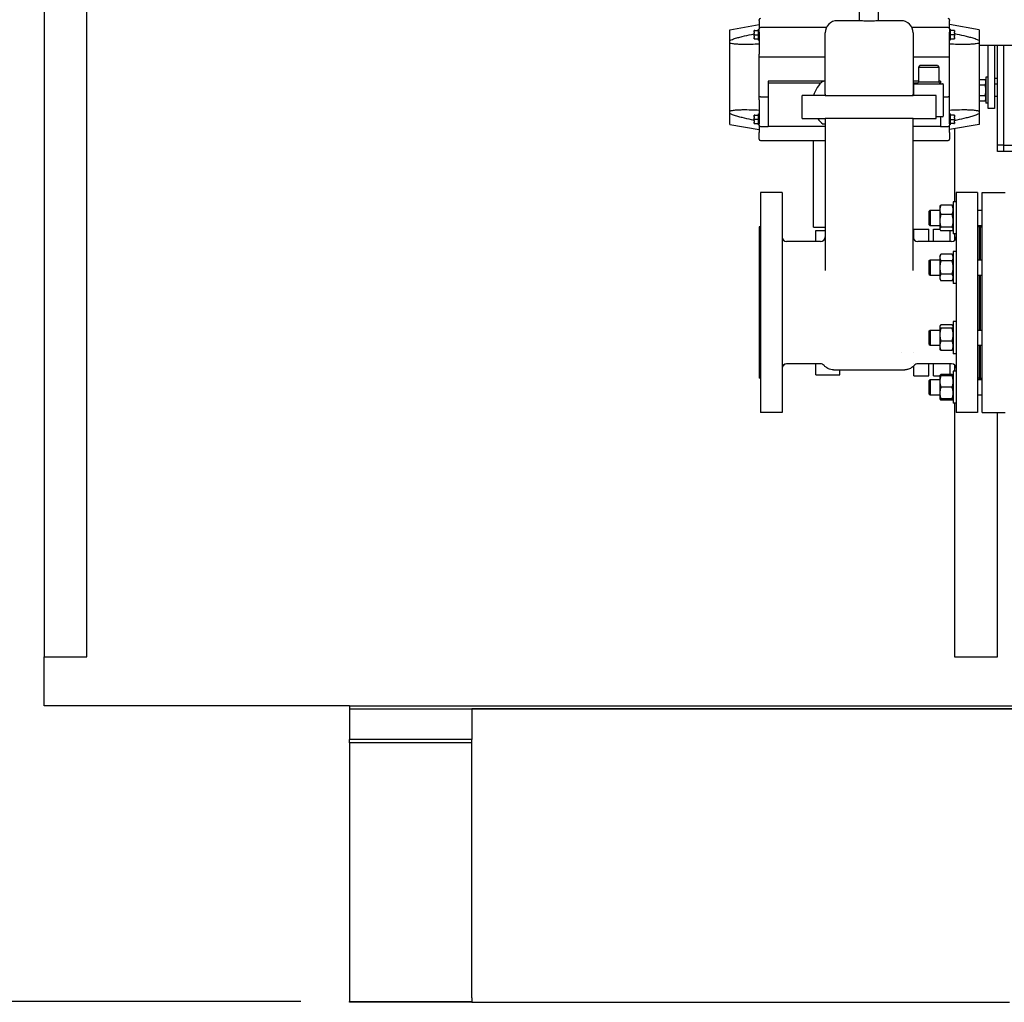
# Model space of a CAD drawing. Header units: inches. Extents: x 24 to 1128, y -69 to 748.
# Tile 3 of 256: x 112 to 152, y 171 to 211. Entities that reach past the tile are written whole.
import ezdxf

# ---------------------------------------------------------------- set-up
doc = ezdxf.new("R2010")
doc.units = ezdxf.units.IN
doc.header["$LTSCALE"] = 32
doc.header["$MEASUREMENT"] = 0
doc.layers.add('Dimension (ANSI)', color=7, linetype='Continuous', lineweight=25)
doc.layers.add('Visible (ANSI)', color=7, linetype='Continuous', lineweight=30)
doc.styles.add('Note Text (ANSI)', font='tahoma.ttf')
doc.dimstyles.new('SB Fraction-16 (ANSI)', dxfattribs={"dimscale": 32, "dimtxt": 0.125, "dimasz": 0.098425, "dimexe": 0.125, "dimexo": 0.0625, "dimgap": 0.031496, "dimtad": 0, "dimtih": 1, "dimtoh": 1, "dimdec": 4, "dimrnd": 1e-08, "dimzin": 0, "dimdsep": 46, "dimlunit": 5, "dimtxsty": 'Note Text (ANSI)', "dimcen": 0.09, "dimdle": 0.393701, "dimclrd": 256, "dimclre": 256, "dimclrt": 256, "dimadec": 0, "dimazin": 3, "dimtfac": 0.96, "dimtofl": 0, "dimtmove": 0, "dimatfit": 3, "dimfxl": 1, "dimfrac": 2, "dimtolj": 1, "dimtzin": 12, "dimlwd": -1, "dimlwe": -1, "dimarcsym": 0})

# ---------------------------------------------------------------- blocks, each defined once
blk = doc.blocks.new('*D15')
at = {"layer": 'Defpoints', "color": 0, "transparency": 16777216}
for p in [(159.29, 460.484), (67.957, 170.772), (125.165, 170.772)]:
    blk.add_point(p, dxfattribs=at)
at = {"layer": 'Dimension (ANSI)', "transparency": 16777216}
for p, q in [((157.29, 460.484), (63.957, 460.484)), ((67.957, 457.334), (67.957, 323.161)), ((67.957, 173.922), (67.957, 316.095)), ((123.165, 170.772), (63.957, 170.772))]:
    blk.add_line(p, q, dxfattribs=at)
for points in [[(67.432, 457.334), (68.482, 457.334), (67.957, 460.484)], [(67.432, 173.922), (68.482, 173.922), (67.957, 170.772)]]:
    blk.add_solid(points, dxfattribs=at)
at = {"layer": 'Dimension (ANSI)', "transparency": 16777216, "insert": (55.77, 322.153), "char_height": 4, "attachment_point": 1, "style": 'Note Text (ANSI)'}
blk.add_mtext('\\A1;289 11/16', dxfattribs=at)

msp = doc.modelspace()

# ---------------------------------------------------------------- linework, layer by layer
at = {"layer": 'Visible (ANSI)'}
for p, q in [((112.66537, 244.2142), (112.66537, 184.86817)), ((146.02537, 210.892), (146.02537, 220.64867)), ((146.80537, 210.892), (146.80537, 220.64867)), ((114.41537, 184.86817), (114.41537, 215.56558)), ((140.71437, 210.5214), (141.91537, 210.73317)), ((141.91537, 210.90136), (141.91537, 210.93167)), ((141.91537, 210.90136), (141.91537, 210.64091)), ((146.02537, 210.892), (145.11537, 210.892)), ((147.71537, 210.892), (146.80537, 210.892)), ((149.71037, 210.93167), (149.71037, 210.90136)), ((149.71037, 210.64091), (149.71037, 210.90136)), ((150.91137, 210.5214), (149.71037, 210.73317)), ((140.71437, 210.07511), (140.71437, 210.5214)), ((141.71837, 210.42542), (141.71837, 210.49037)), ((141.74337, 210.49037), (141.71837, 210.49037)), ((141.71837, 210.42542), (141.71837, 210.38212)), ((141.71837, 210.25222), (141.71837, 210.38212)), ((141.71837, 210.25222), (141.71837, 210.20892)), ((141.74337, 210.49037), (141.89037, 210.49037)), ((141.74337, 210.31717), (141.89037, 210.31717)), ((141.89037, 210.09067), (141.89037, 210.54367)), ((141.89037, 210.54367), (141.91537, 210.54367)), ((141.91537, 210.64091), (141.91537, 210.55767)), ((141.91537, 210.41567), (141.91537, 210.55767)), ((141.91537, 210.41567), (141.91537, 209.52187)), ((144.6667, 210.61267), (141.97037, 210.61267)), ((144.61537, 207.892), (144.61537, 210.392)), ((149.65537, 210.61267), (148.16404, 210.61267)), ((148.21537, 210.392), (148.21537, 207.892)), ((149.71037, 210.55767), (149.71037, 210.64091)), ((149.71037, 210.55767), (149.71037, 210.41567)), ((149.73537, 210.54367), (149.71037, 210.54367)), ((149.71037, 209.52187), (149.71037, 210.41567)), ((149.73537, 210.54367), (149.73537, 210.09067)), ((149.88237, 210.49037), (149.73537, 210.49037)), ((149.88237, 210.31717), (149.73537, 210.31717)), ((149.90737, 210.49037), (149.88237, 210.49037)), ((149.90737, 210.49037), (149.90737, 210.42542)), ((149.90737, 210.38212), (149.90737, 210.42542)), ((149.90737, 210.38212), (149.90737, 210.25222)), ((149.90737, 210.20892), (149.90737, 210.25222)), ((150.91137, 210.5214), (150.91137, 210.07511)), ((140.71437, 209.97457), (140.71437, 210.07511)), ((140.71437, 207.19577), (140.71437, 209.97457)), ((141.71837, 210.14396), (141.71837, 210.20892)), ((141.71837, 210.14396), (141.74337, 210.14396)), ((141.74337, 210.14396), (141.89037, 210.14396)), ((141.89037, 210.09067), (141.91537, 210.09067)), ((149.73537, 210.09067), (149.71037, 210.09067)), ((149.73537, 210.14396), (149.88237, 210.14396)), ((149.88237, 210.14396), (149.90737, 210.14396)), ((149.90737, 210.20892), (149.90737, 210.14396)), ((150.91137, 210.07511), (150.91137, 209.97457)), ((150.91137, 209.97457), (150.91137, 207.19577)), ((150.91137, 209.88367), (152.99651, 209.88367)), ((151.29037, 207.29617), (151.29037, 209.88367)), ((151.54037, 209.88367), (151.54037, 207.29617)), ((151.66537, 205.79617), (151.66537, 209.88367)), ((151.91537, 209.88367), (151.91537, 205.79617)), ((141.91537, 207.64847), (141.91537, 209.52187)), ((149.71037, 207.64847), (149.71037, 209.52187)), ((144.61537, 209.39866), (141.97037, 209.39866)), ((149.65537, 209.39866), (148.21537, 209.39866)), ((148.49087, 209.05217), (148.43087, 208.99217)), ((149.21087, 209.05217), (148.49087, 209.05217)), ((149.21087, 209.05217), (149.27087, 208.99217)), ((148.43087, 208.99217), (149.27087, 208.99217)), ((148.43087, 208.99217), (148.43087, 208.37217)), ((149.27087, 208.99217), (149.27087, 208.37217)), ((144.52304, 208.42072), (142.28937, 208.42072)), ((142.28937, 208.42072), (142.28937, 208.32967)), ((144.42567, 208.32967), (142.28937, 208.32967)), ((142.28937, 208.32967), (142.28937, 206.55767)), ((144.53087, 208.42717), (144.61537, 208.42717)), ((148.43087, 208.42072), (148.21537, 208.42072)), ((148.38837, 208.32967), (148.21537, 208.32967)), ((148.25087, 207.8295), (148.25087, 208.28217)), ((148.28087, 208.31217), (149.42087, 208.31217)), ((148.43087, 208.37217), (148.37087, 208.31217)), ((149.27087, 208.37217), (148.43087, 208.37217)), ((149.33637, 208.42072), (149.27087, 208.42072)), ((149.27087, 208.37217), (149.33087, 208.31217)), ((149.33637, 208.32967), (149.31337, 208.32967)), ((149.33637, 208.42072), (149.33637, 208.32967)), ((149.33637, 208.32967), (149.33637, 208.31217)), ((149.45087, 208.28217), (149.45087, 206.99217)), ((150.91137, 208.47918), (151.16308, 208.47918)), ((150.91137, 208.26268), (151.16308, 208.26268)), ((151.19657, 208.42117), (151.16308, 208.47918)), ((151.19657, 208.57742), (151.19657, 207.51492)), ((151.29037, 208.57742), (151.19657, 208.57742)), ((151.54037, 208.54617), (151.66537, 208.54617)), ((151.66537, 208.29617), (151.54037, 208.29617)), ((144.61537, 207.892), (144.61537, 207.8295)), ((148.25087, 207.95217), (148.21537, 207.95217)), ((148.21537, 207.8295), (148.21537, 207.892)), ((141.91537, 207.64847), (141.91537, 206.67567)), ((141.97037, 207.77168), (142.28937, 207.77168)), ((144.61537, 207.8295), (143.67787, 207.8295)), ((143.67787, 206.892), (143.67787, 207.8295)), ((144.61537, 207.8295), (148.21537, 207.8295)), ((149.15287, 207.8295), (148.21537, 207.8295)), ((149.15287, 206.892), (149.15287, 207.8295)), ((149.45087, 207.77168), (149.65537, 207.77168)), ((149.71037, 206.67567), (149.71037, 207.64847)), ((150.91137, 207.82966), (151.16308, 207.82966)), ((150.91137, 207.61316), (151.16308, 207.61316)), ((151.19657, 207.67117), (151.16308, 207.61316)), ((151.29037, 207.51492), (151.19657, 207.51492)), ((151.66537, 207.79617), (151.54037, 207.79617)), ((140.71437, 207.09523), (140.71437, 207.19577)), ((140.71437, 206.64894), (140.71437, 207.09523)), ((141.71837, 206.96142), (141.71837, 207.02637)), ((141.74337, 207.02637), (141.71837, 207.02637)), ((141.74337, 207.02637), (141.89037, 207.02637)), ((141.89037, 206.62667), (141.89037, 207.07967)), ((141.89037, 207.07967), (141.91537, 207.07967)), ((149.73537, 207.07967), (149.71037, 207.07967)), ((149.73537, 207.07967), (149.73537, 206.62667)), ((149.88237, 207.02637), (149.73537, 207.02637)), ((149.90737, 207.02637), (149.88237, 207.02637)), ((149.90737, 207.02637), (149.90737, 206.96142)), ((150.91137, 207.19577), (150.91137, 207.09523)), ((150.91137, 207.09523), (150.91137, 206.64894)), ((151.54037, 207.29617), (151.29037, 207.29617)), ((140.71437, 206.64894), (141.91537, 206.43717)), ((141.71837, 206.96142), (141.71837, 206.91812)), ((141.71837, 206.78822), (141.71837, 206.91812)), ((141.71837, 206.78822), (141.71837, 206.74492)), ((141.71837, 206.67996), (141.71837, 206.74492)), ((141.71837, 206.67996), (141.74337, 206.67996)), ((141.89037, 206.85317), (141.74337, 206.85317)), ((141.74337, 206.67996), (141.89037, 206.67996)), ((141.89037, 206.62667), (141.91537, 206.62667)), ((141.91537, 206.61267), (141.91537, 206.67567)), ((143.67787, 206.892), (144.61537, 206.892)), ((144.61537, 206.65717), (144.53087, 206.65717)), ((144.61537, 206.892), (144.61537, 200.6663)), ((148.21537, 206.892), (144.61537, 206.892)), ((148.21537, 200.6663), (148.21537, 206.892)), ((148.21537, 206.892), (149.15287, 206.892)), ((149.42087, 206.96217), (149.15287, 206.96217)), ((149.33637, 206.96217), (149.33637, 206.55767)), ((149.71037, 206.67567), (149.71037, 206.61267)), ((150.91137, 206.64894), (149.71037, 206.43717)), ((149.73537, 206.62667), (149.71037, 206.62667)), ((149.73537, 206.85317), (149.88237, 206.85317)), ((149.88237, 206.67996), (149.73537, 206.67996)), ((149.88237, 206.67996), (149.90737, 206.67996)), ((149.90737, 206.91812), (149.90737, 206.96142)), ((149.90737, 206.91812), (149.90737, 206.78822)), ((149.90737, 206.74492), (149.90737, 206.78822)), ((149.90737, 206.74492), (149.90737, 206.67996)), ((141.91537, 206.61267), (141.91537, 206.31767)), ((141.91537, 206.04167), (141.91537, 206.31767)), ((141.97037, 206.55767), (142.28937, 206.55767)), ((144.61537, 206.55767), (142.28937, 206.55767)), ((149.33637, 206.55767), (148.21537, 206.55767)), ((149.33637, 206.55767), (149.65537, 206.55767)), ((149.71037, 206.31767), (149.71037, 206.61267)), ((149.71037, 206.31767), (149.71037, 206.04167)), ((149.91537, 206.47332), (149.91537, 203.47947)), ((141.97037, 205.98667), (144.13987, 205.98667)), ((144.13987, 202.44367), (144.13987, 205.98667)), ((144.13987, 205.98667), (144.61537, 205.98667)), ((148.21537, 205.98667), (149.65537, 205.98667)), ((151.66537, 205.54617), (151.66537, 205.79617)), ((151.91537, 205.79617), (151.66537, 205.79617)), ((151.91537, 205.54617), (151.66537, 205.54617)), ((151.91537, 205.79617), (153.98983, 205.79617)), ((151.91537, 205.79617), (151.91537, 205.54617)), ((154.11487, 205.54617), (151.91537, 205.54617)), ((141.97787, 203.85867), (141.97787, 194.85867)), ((142.85287, 203.85867), (141.97787, 203.85867)), ((142.85287, 203.85867), (142.85287, 194.85867)), ((149.97787, 203.85867), (149.97787, 194.85867)), ((150.85287, 203.85867), (149.97787, 203.85867)), ((150.85287, 203.85867), (150.85287, 194.85867)), ((151.03787, 194.85867), (151.03787, 203.85867)), ((151.03787, 203.85867), (151.97787, 203.85867)), ((149.85587, 203.47947), (149.85587, 202.16697)), ((149.97787, 203.47947), (149.85587, 203.47947)), ((148.87787, 203.10442), (148.90917, 203.13572)), ((148.87787, 202.54202), (148.87787, 203.10442)), ((148.90917, 203.13572), (148.90917, 202.51072)), ((148.90917, 203.13572), (149.30887, 203.13572)), ((149.30887, 203.29197), (149.31842, 203.3085)), ((149.30887, 203.29197), (149.30887, 203.15467)), ((149.30887, 203.15467), (149.30887, 202.7019)), ((149.814, 203.34604), (149.35074, 203.34604)), ((149.85587, 203.29197), (149.84632, 203.3085)), ((150.85287, 203.13572), (151.03787, 203.13572)), ((149.30887, 202.7019), (149.30887, 202.37044)), ((149.814, 202.96331), (149.35074, 202.96331)), ((141.91537, 202.45242), (141.91537, 196.26492)), ((141.97787, 202.45242), (141.91537, 202.45242)), ((144.13987, 202.44367), (144.61537, 202.44367)), ((144.24087, 201.85867), (144.24087, 202.30867)), ((144.24087, 202.30867), (144.61537, 202.30867)), ((148.24287, 201.94877), (148.24287, 202.35867)), ((148.24287, 202.35867), (148.86287, 202.35867)), ((148.86287, 201.85867), (148.86287, 202.35867)), ((148.87787, 202.54202), (148.90917, 202.51072)), ((148.90917, 202.51072), (149.30887, 202.51072)), ((149.04537, 201.85867), (149.04537, 202.35867)), ((149.04537, 202.35867), (149.30887, 202.35867)), ((149.30887, 202.37044), (149.30887, 202.35447)), ((149.30887, 202.35447), (149.31842, 202.33793)), ((149.814, 202.44048), (149.35074, 202.44048)), ((149.814, 202.3004), (149.35074, 202.3004)), ((149.73537, 201.85867), (149.73537, 202.3004)), ((149.85587, 202.35447), (149.84632, 202.33793)), ((150.85287, 202.51072), (151.03787, 202.51072)), ((150.91537, 202.45242), (150.85287, 202.45242)), ((150.91537, 202.51072), (150.91537, 201.10623)), ((150.97787, 201.10623), (150.97787, 202.51072)), ((150.97787, 202.45367), (151.03787, 202.45367)), ((144.42737, 201.85867), (143.04087, 201.85867)), ((149.78987, 201.85867), (148.40337, 201.85867)), ((149.97787, 202.16697), (149.85587, 202.16697)), ((149.91537, 202.16697), (149.91537, 201.90669)), ((149.85587, 201.44998), (149.85587, 200.13748)), ((149.97787, 201.44998), (149.85587, 201.44998)), ((148.87787, 201.07493), (148.90917, 201.10623)), ((148.87787, 200.51253), (148.87787, 201.07493)), ((148.90917, 201.10623), (148.90917, 200.48123)), ((148.90917, 201.10623), (149.30887, 201.10623)), ((149.30887, 201.26248), (149.35074, 201.335)), ((149.30887, 201.26248), (149.30887, 201.19968)), ((149.30887, 201.19968), (149.30887, 200.79373)), ((149.814, 201.335), (149.35074, 201.335)), ((149.814, 201.06437), (149.35074, 201.06437)), ((149.85587, 201.26248), (149.814, 201.335)), ((150.85287, 201.10623), (151.03787, 201.10623)), ((149.30887, 200.79373), (149.30887, 200.38778)), ((148.87787, 200.51253), (148.90917, 200.48123)), ((148.90917, 200.48123), (149.30887, 200.48123)), ((149.30887, 200.38778), (149.30887, 200.32498)), ((149.30887, 200.32498), (149.35074, 200.25247)), ((149.814, 200.5231), (149.35074, 200.5231)), ((149.814, 200.25247), (149.35074, 200.25247)), ((149.85587, 200.32498), (149.814, 200.25247)), ((150.85287, 200.48123), (151.03787, 200.48123)), ((150.91537, 200.48123), (150.91537, 198.23611)), ((150.97787, 198.23611), (150.97787, 200.48123)), ((149.97787, 200.13748), (149.85587, 200.13748)), ((149.85587, 198.57986), (149.85587, 197.26736)), ((149.97787, 198.57986), (149.85587, 198.57986)), ((148.87787, 198.20481), (148.90917, 198.23611)), ((148.87787, 197.64241), (148.87787, 198.20481)), ((148.90917, 198.23611), (148.90917, 197.61111)), ((148.90917, 198.23611), (149.30887, 198.23611)), ((149.30887, 198.39236), (149.31842, 198.40889)), ((149.30887, 198.39236), (149.30887, 198.37638)), ((149.30887, 198.37638), (149.30887, 198.04493)), ((149.814, 198.44643), (149.35074, 198.44643)), ((149.814, 198.30634), (149.35074, 198.30634)), ((149.85587, 198.39236), (149.84632, 198.40889)), ((150.85287, 198.23611), (151.03787, 198.23611)), ((149.30887, 198.04493), (149.30887, 197.59215)), ((149.814, 197.78352), (149.35074, 197.78352)), ((148.87787, 197.64241), (148.90917, 197.61111)), ((148.90917, 197.61111), (149.30887, 197.61111)), ((149.30887, 197.59215), (149.30887, 197.45486)), ((149.30887, 197.45486), (149.31842, 197.43832)), ((149.814, 197.40078), (149.35074, 197.40078)), ((149.85587, 197.45486), (149.84632, 197.43832)), ((150.85287, 197.61111), (151.03787, 197.61111)), ((150.91537, 197.61111), (150.91537, 196.20662)), ((150.97787, 196.20662), (150.97787, 197.61111)), ((147.72175, 197.30167), (147.72173, 197.30167)), ((148.21774, 197.30167), (148.21774, 197.30167)), ((149.97787, 197.26736), (149.85587, 197.26736)), ((142.97037, 196.8134), (142.91042, 196.80604)), ((142.97037, 196.8134), (142.97037, 196.84495)), ((144.42737, 196.85867), (143.04087, 196.85867)), ((144.24087, 196.40867), (144.24087, 196.85867)), ((144.958, 196.60867), (145.04619, 196.60867)), ((145.04619, 196.60867), (147.78455, 196.60867)), ((145.22187, 196.40867), (145.22187, 196.60867)), ((147.78455, 196.60867), (147.87274, 196.60867)), ((148.24287, 196.85719), (148.24287, 196.85719)), ((148.24287, 196.35867), (148.24287, 196.7725)), ((149.78987, 196.85867), (148.40337, 196.85867)), ((148.86287, 196.35867), (148.86287, 196.85867)), ((149.04537, 196.35867), (149.04537, 196.85867)), ((149.73537, 196.41694), (149.73537, 196.85867)), ((149.91537, 196.81065), (149.91537, 196.55037)), ((141.97787, 196.26492), (141.91537, 196.26492)), ((144.24087, 196.40867), (145.22187, 196.40867)), ((148.24287, 196.35867), (148.86287, 196.35867)), ((148.87787, 196.17532), (148.90917, 196.20662)), ((148.87787, 195.61292), (148.87787, 196.17532)), ((148.90917, 196.20662), (148.90917, 195.58162)), ((148.90917, 196.20662), (149.30887, 196.20662)), ((149.04537, 196.35867), (149.30887, 196.35867)), ((149.30887, 196.36287), (149.31842, 196.37941)), ((149.30887, 196.36287), (149.30887, 196.1285)), ((149.814, 196.41694), (149.35074, 196.41694)), ((149.814, 196.36287), (149.35074, 196.36287)), ((149.85587, 196.36287), (149.84632, 196.37941)), ((149.85587, 196.55037), (149.85587, 195.23787)), ((149.97787, 196.55037), (149.85587, 196.55037)), ((150.91537, 196.26492), (150.85287, 196.26492)), ((150.85287, 196.20662), (151.03787, 196.20662)), ((150.97787, 196.26367), (151.03787, 196.26367)), ((149.30887, 196.1285), (149.30887, 195.65975)), ((149.814, 195.89412), (149.35074, 195.89412)), ((148.87787, 195.61292), (148.90917, 195.58162)), ((148.90917, 195.58162), (149.30887, 195.58162)), ((149.30887, 195.65975), (149.30887, 195.42537)), ((149.30887, 195.42537), (149.31842, 195.40884)), ((149.814, 195.42537), (149.35074, 195.42537)), ((149.814, 195.3713), (149.35074, 195.3713)), ((149.85587, 195.42537), (149.84632, 195.40884)), ((150.85287, 195.58162), (151.03787, 195.58162)), ((149.97787, 195.23787), (149.85587, 195.23787)), ((149.91537, 195.23787), (149.91537, 184.86817)), ((142.85287, 194.85867), (141.97787, 194.85867)), ((150.85287, 194.85867), (149.97787, 194.85867)), ((151.03787, 194.85867), (151.97787, 194.85867)), ((151.66537, 184.86817), (151.66537, 194.85867)), ((112.66537, 182.86817), (112.66537, 184.86817)), ((112.66537, 184.86817), (114.41537, 184.86817)), ((149.91537, 184.86817), (151.66537, 184.86817)), ((125.16537, 182.86817), (112.66537, 182.86817)), ((125.16537, 182.86817), (153.66537, 182.86817)), ((125.16537, 182.86817), (125.16537, 182.73367)), ((125.16537, 182.73367), (130.16537, 182.73367)), ((125.16537, 182.73367), (125.16537, 181.48367)), ((130.16537, 182.73367), (153.66537, 182.73367)), ((130.16537, 182.73367), (130.16537, 181.48367)), ((153.66537, 182.73367), (130.16537, 182.73367)), ((125.16537, 181.34585), (125.16537, 181.48367)), ((130.16537, 181.48367), (125.16537, 181.48367)), ((125.16537, 181.34585), (125.16537, 170.77197)), ((130.16537, 181.34585), (125.16537, 181.34585)), ((130.16537, 181.34585), (130.16537, 181.48367)), ((130.16537, 170.94526), (130.16537, 181.34585)), ((130.16537, 170.92109), (130.16537, 170.73367)), ((125.16537, 170.73367), (125.16537, 170.77197)), ((125.16537, 170.77197), (130.16537, 170.77197)), ((130.16537, 170.73367), (125.16537, 170.73367)), ((130.16537, 170.73367), (152.16537, 170.73367))]:
    msp.add_line(p, q, dxfattribs=at)
for centre, radius, start, end in [((141.97037, 210.93167), 0.055, 90, 180), ((145.11537, 210.392), 0.5, 90, 180), ((147.71537, 210.392), 0.5, 0, 90), ((149.65537, 210.93167), 0.055, 0, 90), ((141.97037, 210.55767), 0.055, 90, 180), ((149.65537, 210.55767), 0.055, 0, 90), ((145.25328, 207.54217), 1.14241, 129.224187, 165.432825), ((148.28087, 208.28217), 0.03, 90, 180), ((149.42087, 208.28217), 0.03, 0, 90), ((145.25328, 207.54217), 1.14241, 214.688754, 230.775813), ((149.42087, 206.99217), 0.03, 270, 0), ((141.97037, 206.61267), 0.055, 180, 270), ((149.65537, 206.61267), 0.055, 270, 0), ((141.97037, 206.04167), 0.055, 180, 270), ((149.65537, 206.04167), 0.055, 270, 0), ((143.04087, 202.04667), 0.188, 180, 270), ((144.42737, 202.04667), 0.188, 270, 0), ((148.40337, 202.04667), 0.188, 180, 270), ((149.78987, 202.04667), 0.188, 270, 0), ((143.04087, 196.67067), 0.188, 90, 180), ((144.42737, 196.67067), 0.188, 39.537871, 90), ((148.40337, 196.67067), 0.188, 90, 140.462129), ((149.78987, 196.67067), 0.188, 0, 90), ((129.99037, 170.92109), 0.175, 0, 7.939721)]:
    msp.add_arc(centre, radius, start, end, dxfattribs=at)
for points, knots in [([(146.80537, 210.892), (146.80537, 210.892), (146.79556, 210.89068), (146.75574, 210.88589), (146.72574, 210.88249), (146.65655, 210.87611), (146.61273, 210.8727), (146.51666, 210.86788), (146.4644, 210.86654), (146.36634, 210.86654), (146.31408, 210.86788), (146.21801, 210.8727), (146.17419, 210.87611), (146.105, 210.88249), (146.075, 210.88589), (146.03518, 210.89068), (146.02537, 210.892), (146.02537, 210.892)], [-4.48320218, -4.48320218, -4.48320218, -4.48320218, -4.10960383, -4.10960383, -3.73600547, -3.73600547, -3.36240346, -3.36240346, -2.98880145, -2.98880145, -2.61519945, -2.61519945, -2.24159744, -2.24159744, -1.86799908, -1.86799908, -1.49440073, -1.49440073, -1.49440073, -1.49440073]), ([(140.71437, 210.07511), (140.7335, 210.08713), (140.75563, 210.09789), (140.8091, 210.1215), (140.84122, 210.13358), (140.92635, 210.16351), (140.98403, 210.18103), (141.10215, 210.21438), (141.16263, 210.23013), (141.34702, 210.27562), (141.47381, 210.30364), (141.64031, 210.33811), (141.67935, 210.34603), (141.71837, 210.35379)], [4.51617797, 4.51617797, 4.51617797, 4.51617797, 4.69725723, 4.69725723, 4.939372, 4.939372, 5.3935752, 5.3935752, 5.84777839, 5.84777839, 6.75618478, 6.75618478, 7.03391476, 7.03391476, 7.03391476, 7.03391476]), ([(141.74337, 210.31717), (141.74203, 210.31717), (141.74044, 210.31741), (141.7377, 210.31822), (141.73606, 210.31901), (141.73084, 210.32238), (141.72768, 210.32674), (141.71804, 210.3458), (141.71837, 210.36561), (141.71837, 210.38212)], [-0.26467458, -0.26467458, -0.26467458, -0.26467458, -0.254451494, -0.254451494, -0.242584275, -0.242584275, -0.20481753, -0.20481753, -0.059531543, -0.059531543, -0.059531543, -0.059531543]), ([(141.71837, 210.25222), (141.71837, 210.26873), (141.71804, 210.28854), (141.72768, 210.3076), (141.73084, 210.31196), (141.73606, 210.31533), (141.7377, 210.31612), (141.74044, 210.31693), (141.74203, 210.31717), (141.74337, 210.31717)], [-0.999166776, -0.999166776, -0.999166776, -0.999166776, -0.85388079, -0.85388079, -0.816114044, -0.816114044, -0.804246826, -0.804246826, -0.79402374, -0.79402374, -0.79402374, -0.79402374]), ([(141.71837, 210.42542), (141.71837, 210.43936), (141.71847, 210.45608), (141.72413, 210.47394), (141.72645, 210.47906), (141.73128, 210.48506), (141.73391, 210.48743), (141.73859, 210.48972), (141.74115, 210.49037), (141.74337, 210.49037)], [-0.994321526, -0.994321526, -0.994321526, -0.994321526, -0.871719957, -0.871719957, -0.831361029, -0.831361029, -0.807328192, -0.807328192, -0.790389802, -0.790389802, -0.790389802, -0.790389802]), ([(149.88237, 210.49037), (149.88459, 210.49037), (149.88715, 210.48972), (149.89183, 210.48743), (149.89445, 210.48506), (149.89929, 210.47906), (149.90161, 210.47394), (149.90727, 210.45608), (149.90737, 210.43936), (149.90737, 210.42542)], [-0.263463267, -0.263463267, -0.263463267, -0.263463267, -0.246524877, -0.246524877, -0.222492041, -0.222492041, -0.182133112, -0.182133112, -0.059531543, -0.059531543, -0.059531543, -0.059531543]), ([(149.90737, 210.38212), (149.90737, 210.36819), (149.90727, 210.35147), (149.90161, 210.33361), (149.89929, 210.32848), (149.89445, 210.32248), (149.89183, 210.32012), (149.88715, 210.31782), (149.88459, 210.31717), (149.88237, 210.31717)], [-0.994321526, -0.994321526, -0.994321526, -0.994321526, -0.871719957, -0.871719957, -0.831361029, -0.831361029, -0.807328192, -0.807328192, -0.790389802, -0.790389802, -0.790389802, -0.790389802]), ([(149.88237, 210.31717), (149.88459, 210.31717), (149.88715, 210.31651), (149.89183, 210.31422), (149.89445, 210.31186), (149.89929, 210.30586), (149.90161, 210.30073), (149.90727, 210.28287), (149.90737, 210.26615), (149.90737, 210.25222)], [-0.263463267, -0.263463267, -0.263463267, -0.263463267, -0.246524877, -0.246524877, -0.222492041, -0.222492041, -0.182133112, -0.182133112, -0.059531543, -0.059531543, -0.059531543, -0.059531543]), ([(150.91137, 210.07511), (150.89224, 210.08713), (150.87011, 210.09789), (150.81664, 210.1215), (150.78452, 210.13358), (150.69938, 210.16351), (150.64171, 210.18103), (150.52359, 210.21438), (150.46311, 210.23013), (150.27872, 210.27562), (150.15193, 210.30364), (149.98543, 210.33811), (149.94638, 210.34603), (149.90737, 210.35379)], [-4.05681959, -4.05681959, -4.05681959, -4.05681959, -3.87574033, -3.87574033, -3.63362556, -3.63362556, -3.17942237, -3.17942237, -2.72521917, -2.72521917, -1.81681278, -1.81681278, -1.5390828, -1.5390828, -1.5390828, -1.5390828]), ([(141.91537, 209.93446), (141.81143, 209.92869), (141.70617, 209.9241), (141.47381, 209.91739), (141.34702, 209.91599), (141.16263, 209.91936), (141.10215, 209.92141), (140.98403, 209.9282), (140.92635, 209.93287), (140.84122, 209.94394), (140.8091, 209.94894), (140.75563, 209.96081), (140.7335, 209.96673), (140.71437, 209.97457)], [1.06993405, 1.06993405, 1.06993405, 1.06993405, 1.81681278, 1.81681278, 2.72521917, 2.72521917, 3.17942237, 3.17942237, 3.63362556, 3.63362556, 3.87574033, 3.87574033, 4.05681959, 4.05681959, 4.05681959, 4.05681959]), ([(141.74337, 210.14396), (141.74203, 210.14396), (141.74044, 210.1442), (141.7377, 210.14502), (141.73606, 210.1458), (141.73084, 210.14917), (141.72768, 210.15354), (141.71804, 210.17259), (141.71837, 210.1924), (141.71837, 210.20892)], [-0.26467458, -0.26467458, -0.26467458, -0.26467458, -0.254451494, -0.254451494, -0.242584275, -0.242584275, -0.20481753, -0.20481753, -0.059531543, -0.059531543, -0.059531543, -0.059531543]), ([(150.91137, 209.97457), (150.89224, 209.96673), (150.87011, 209.96081), (150.81664, 209.94894), (150.78452, 209.94394), (150.69938, 209.93287), (150.64171, 209.9282), (150.52359, 209.92141), (150.46311, 209.91936), (150.27872, 209.91599), (150.15193, 209.91739), (149.91957, 209.9241), (149.81431, 209.92869), (149.71037, 209.93446)], [4.51617789, 4.51617789, 4.51617789, 4.51617789, 4.69725715, 4.69725715, 4.93937191, 4.93937191, 5.3935751, 5.3935751, 5.84777828, 5.84777828, 6.75618466, 6.75618466, 7.50306344, 7.50306344, 7.50306344, 7.50306344]), ([(149.90737, 210.20892), (149.90737, 210.19498), (149.90727, 210.17826), (149.90161, 210.1604), (149.89929, 210.15528), (149.89445, 210.14927), (149.89183, 210.14691), (149.88715, 210.14462), (149.88459, 210.14396), (149.88237, 210.14396)], [-0.994321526, -0.994321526, -0.994321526, -0.994321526, -0.871719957, -0.871719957, -0.831361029, -0.831361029, -0.807328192, -0.807328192, -0.790389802, -0.790389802, -0.790389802, -0.790389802]), ([(141.97037, 209.39866), (141.96333, 209.39866), (141.95637, 209.39839), (141.94986, 209.39788), (141.94329, 209.39736), (141.93731, 209.39659), (141.93223, 209.39563), (141.92706, 209.39464), (141.92293, 209.39347), (141.92005, 209.39218), (141.91852, 209.39149), (141.91736, 209.39078), (141.91657, 209.39004), (141.91577, 209.3893), (141.91537, 209.38853), (141.91537, 209.38777)], [-0.221684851, -0.221684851, -0.221684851, -0.221684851, -0.168036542, -0.168036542, -0.168036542, -0.113861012, -0.113861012, -0.113861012, -0.05861681, -0.05861681, -0.05861681, -0.02933223, -0.02933223, -0.02933223, 0.00054005, 0.00054005, 0.00054005, 0.00054005]), ([(149.71037, 209.38777), (149.71037, 209.38853), (149.70997, 209.3893), (149.70917, 209.39004), (149.70838, 209.39078), (149.70722, 209.39149), (149.70569, 209.39218), (149.70281, 209.39347), (149.69868, 209.39464), (149.69351, 209.39563), (149.68843, 209.39659), (149.68245, 209.39736), (149.67588, 209.39788), (149.66937, 209.39839), (149.6624, 209.39866), (149.65537, 209.39866)], [-0.443909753, -0.443909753, -0.443909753, -0.443909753, -0.414037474, -0.414037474, -0.414037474, -0.384752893, -0.384752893, -0.384752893, -0.329508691, -0.329508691, -0.329508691, -0.275333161, -0.275333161, -0.275333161, -0.221684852, -0.221684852, -0.221684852, -0.221684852]), ([(144.54164, 208.39717), (144.54083, 208.39941), (144.54002, 208.40165), (144.53923, 208.40384), (144.53846, 208.40597), (144.53771, 208.40805), (144.537, 208.41004), (144.53575, 208.41352), (144.53461, 208.41668), (144.53367, 208.41933), (144.53277, 208.42183), (144.53206, 208.42382), (144.53158, 208.42517), (144.53111, 208.42649), (144.53087, 208.42717), (144.53087, 208.42717)], [-0.000415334, -0.000415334, -0.000415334, -0.000415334, 0.017750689, 0.017750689, 0.017750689, 0.035402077, 0.035402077, 0.035402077, 0.066245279, 0.066245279, 0.066245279, 0.095293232, 0.095293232, 0.095293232, 0.123493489, 0.123493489, 0.123493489, 0.123493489]), ([(141.97037, 207.77168), (141.96333, 207.77168), (141.95637, 207.77195), (141.94986, 207.77246), (141.94329, 207.77298), (141.93731, 207.77375), (141.93223, 207.77471), (141.92706, 207.77569), (141.92293, 207.77687), (141.92005, 207.77816), (141.91852, 207.77885), (141.91736, 207.77956), (141.91657, 207.7803), (141.91577, 207.78104), (141.91537, 207.78181), (141.91537, 207.78257)], [0.221684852, 0.221684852, 0.221684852, 0.221684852, 0.275333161, 0.275333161, 0.275333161, 0.329508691, 0.329508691, 0.329508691, 0.384752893, 0.384752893, 0.384752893, 0.414037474, 0.414037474, 0.414037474, 0.443909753, 0.443909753, 0.443909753, 0.443909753]), ([(149.71037, 207.78257), (149.71037, 207.78181), (149.70997, 207.78104), (149.70917, 207.7803), (149.70838, 207.77956), (149.70722, 207.77885), (149.70569, 207.77816), (149.70281, 207.77687), (149.69868, 207.77569), (149.69351, 207.77471), (149.68843, 207.77375), (149.68245, 207.77298), (149.67588, 207.77246), (149.66937, 207.77195), (149.6624, 207.77168), (149.65537, 207.77168)], [-0.00054005, -0.00054005, -0.00054005, -0.00054005, 0.029332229, 0.029332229, 0.029332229, 0.05861681, 0.05861681, 0.05861681, 0.113861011, 0.113861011, 0.113861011, 0.16803654, 0.16803654, 0.16803654, 0.221684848, 0.221684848, 0.221684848, 0.221684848]), ([(140.71437, 207.19577), (140.7335, 207.20361), (140.75563, 207.20953), (140.8091, 207.22139), (140.84122, 207.2264), (140.92635, 207.23747), (140.98403, 207.24214), (141.10215, 207.24893), (141.16263, 207.25098), (141.34702, 207.25435), (141.47381, 207.25295), (141.70617, 207.24624), (141.81143, 207.24165), (141.91537, 207.23588)], [4.51617797, 4.51617797, 4.51617797, 4.51617797, 4.69725723, 4.69725723, 4.939372, 4.939372, 5.3935752, 5.3935752, 5.84777839, 5.84777839, 6.75618478, 6.75618478, 7.50306352, 7.50306352, 7.50306352, 7.50306352]), ([(141.71837, 206.81655), (141.67935, 206.82431), (141.64031, 206.83223), (141.47381, 206.8667), (141.34702, 206.89472), (141.16263, 206.94021), (141.10215, 206.95596), (140.98403, 206.98931), (140.92635, 207.00683), (140.84122, 207.03676), (140.8091, 207.04884), (140.75563, 207.07245), (140.7335, 207.08321), (140.71437, 207.09523)], [1.53908273, 1.53908273, 1.53908273, 1.53908273, 1.81681275, 1.81681275, 2.72521912, 2.72521912, 3.17942231, 3.17942231, 3.6336255, 3.6336255, 3.87574026, 3.87574026, 4.05681951, 4.05681951, 4.05681951, 4.05681951]), ([(141.71837, 206.96142), (141.71837, 206.97536), (141.71847, 206.99208), (141.72413, 207.00994), (141.72645, 207.01506), (141.73128, 207.02106), (141.73391, 207.02343), (141.73859, 207.02572), (141.74115, 207.02637), (141.74337, 207.02637)], [-0.994321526, -0.994321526, -0.994321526, -0.994321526, -0.871719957, -0.871719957, -0.831361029, -0.831361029, -0.807328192, -0.807328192, -0.790389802, -0.790389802, -0.790389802, -0.790389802]), ([(149.71037, 207.23588), (149.81434, 207.24165), (149.91963, 207.24624), (150.15201, 207.25295), (150.27879, 207.25435), (150.46316, 207.25097), (150.52364, 207.24893), (150.64175, 207.24213), (150.69941, 207.23747), (150.78454, 207.22639), (150.81665, 207.22139), (150.87012, 207.20953), (150.89224, 207.2036), (150.91137, 207.19577)], [1.0695459, 1.0695459, 1.0695459, 1.0695459, 1.8166464, 1.8166464, 2.7249696, 2.7249696, 3.1791312, 3.1791312, 3.6332928, 3.6332928, 3.87538305, 3.87538305, 4.05642855, 4.05642855, 4.05642855, 4.05642855]), ([(149.88237, 207.02637), (149.88459, 207.02637), (149.88715, 207.02572), (149.89183, 207.02343), (149.89445, 207.02106), (149.89929, 207.01506), (149.90161, 207.00994), (149.90727, 206.99208), (149.90737, 206.97536), (149.90737, 206.96142)], [-0.263463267, -0.263463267, -0.263463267, -0.263463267, -0.246524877, -0.246524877, -0.222492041, -0.222492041, -0.182133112, -0.182133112, -0.059531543, -0.059531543, -0.059531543, -0.059531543]), ([(149.90737, 206.81655), (149.94638, 206.82431), (149.98543, 206.83223), (150.15193, 206.8667), (150.27872, 206.89472), (150.46311, 206.94021), (150.52359, 206.95596), (150.64171, 206.98931), (150.69938, 207.00683), (150.78452, 207.03676), (150.81664, 207.04884), (150.87011, 207.07245), (150.89224, 207.08321), (150.91137, 207.09523)], [-7.03391468, -7.03391468, -7.03391468, -7.03391468, -6.75618466, -6.75618466, -5.84777828, -5.84777828, -5.3935751, -5.3935751, -4.93937191, -4.93937191, -4.69725715, -4.69725715, -4.51617789, -4.51617789, -4.51617789, -4.51617789]), ([(141.74337, 206.85317), (141.74115, 206.85317), (141.73859, 206.85382), (141.73391, 206.85612), (141.73128, 206.85848), (141.72645, 206.86448), (141.72413, 206.86961), (141.71847, 206.88747), (141.71837, 206.90419), (141.71837, 206.91812)], [-0.263463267, -0.263463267, -0.263463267, -0.263463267, -0.246524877, -0.246524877, -0.222492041, -0.222492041, -0.182133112, -0.182133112, -0.059531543, -0.059531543, -0.059531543, -0.059531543]), ([(141.71837, 206.78822), (141.71837, 206.80215), (141.71847, 206.81887), (141.72413, 206.83673), (141.72645, 206.84186), (141.73128, 206.84786), (141.73391, 206.85022), (141.73859, 206.85251), (141.74115, 206.85317), (141.74337, 206.85317)], [-0.994321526, -0.994321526, -0.994321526, -0.994321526, -0.871719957, -0.871719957, -0.831361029, -0.831361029, -0.807328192, -0.807328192, -0.790389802, -0.790389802, -0.790389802, -0.790389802]), ([(141.74337, 206.67996), (141.74115, 206.67996), (141.73859, 206.68062), (141.73391, 206.68291), (141.73128, 206.68527), (141.72645, 206.69128), (141.72413, 206.6964), (141.71847, 206.71426), (141.71837, 206.73098), (141.71837, 206.74492)], [-0.263463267, -0.263463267, -0.263463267, -0.263463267, -0.246524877, -0.246524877, -0.222492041, -0.222492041, -0.182133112, -0.182133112, -0.059531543, -0.059531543, -0.059531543, -0.059531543]), ([(144.54164, 206.68717), (144.54083, 206.68493), (144.54002, 206.68269), (144.53923, 206.6805), (144.53846, 206.67837), (144.53771, 206.67629), (144.537, 206.6743), (144.53575, 206.67082), (144.53461, 206.66766), (144.53367, 206.66501), (144.53277, 206.66251), (144.53206, 206.66052), (144.53158, 206.65917), (144.53111, 206.65785), (144.53087, 206.65717), (144.53087, 206.65717)], [-0.247402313, -0.247402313, -0.247402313, -0.247402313, -0.22923629, -0.22923629, -0.22923629, -0.211584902, -0.211584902, -0.211584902, -0.1807417, -0.1807417, -0.1807417, -0.151693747, -0.151693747, -0.151693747, -0.123493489, -0.123493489, -0.123493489, -0.123493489]), ([(149.90737, 206.91812), (149.90737, 206.90419), (149.90727, 206.88747), (149.90161, 206.86961), (149.89929, 206.86448), (149.89445, 206.85848), (149.89183, 206.85612), (149.88715, 206.85382), (149.88459, 206.85317), (149.88237, 206.85317)], [-0.994321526, -0.994321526, -0.994321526, -0.994321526, -0.871719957, -0.871719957, -0.831361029, -0.831361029, -0.807328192, -0.807328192, -0.790389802, -0.790389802, -0.790389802, -0.790389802]), ([(149.88237, 206.85317), (149.88459, 206.85317), (149.88715, 206.85251), (149.89183, 206.85022), (149.89445, 206.84786), (149.89929, 206.84186), (149.90161, 206.83673), (149.90727, 206.81887), (149.90737, 206.80215), (149.90737, 206.78822)], [-0.263463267, -0.263463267, -0.263463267, -0.263463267, -0.246524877, -0.246524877, -0.222492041, -0.222492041, -0.182133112, -0.182133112, -0.059531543, -0.059531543, -0.059531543, -0.059531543]), ([(149.90737, 206.74492), (149.90737, 206.73098), (149.90727, 206.71426), (149.90161, 206.6964), (149.89929, 206.69128), (149.89445, 206.68527), (149.89183, 206.68291), (149.88715, 206.68062), (149.88459, 206.67996), (149.88237, 206.67996)], [-0.994321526, -0.994321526, -0.994321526, -0.994321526, -0.871719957, -0.871719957, -0.831361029, -0.831361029, -0.807328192, -0.807328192, -0.790389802, -0.790389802, -0.790389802, -0.790389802]), ([(144.958, 196.60867), (144.95795, 196.60867), (144.95787, 196.60867), (144.9577, 196.60867), (144.9576, 196.60867), (144.9574, 196.60867), (144.95729, 196.60867), (144.95699, 196.60867), (144.9568, 196.60867), (144.95616, 196.60867), (144.95571, 196.60868), (144.95392, 196.60869), (144.95258, 196.6087), (144.94721, 196.60878), (144.94318, 196.60889), (144.92707, 196.60952), (144.915, 196.61044), (144.86674, 196.61585), (144.83073, 196.62392), (144.74484, 196.65319), (144.69572, 196.67951), (144.62324, 196.73542), (144.5961, 196.76164), (144.57237, 196.79038)], [0, 0, 0, 0, 0.00095043, 0.00095043, 0.0018347, 0.0018347, 0.00270403, 0.00270403, 0.004191, 0.004191, 0.00760682, 0.00760682, 0.01784205, 0.01784205, 0.04854058, 0.04854058, 0.14068893, 0.14068893, 0.41858307, 0.41858307, 0.83211389, 0.83211389, 1.11613547, 1.11613547, 1.11613547, 1.11613547]), ([(148.25837, 196.79038), (148.22421, 196.74901), (148.1828, 196.71274), (148.09217, 196.65624), (148.04185, 196.63529), (147.97113, 196.61819), (147.95177, 196.61468), (147.92244, 196.61112), (147.91254, 196.61021), (147.89765, 196.6093), (147.89268, 196.60907), (147.8852, 196.60883), (147.88271, 196.60877), (147.87897, 196.60871), (147.87772, 196.6087), (147.87585, 196.60868), (147.87522, 196.60868), (147.87428, 196.60867), (147.87396, 196.60867), (147.87348, 196.60867), (147.87331, 196.60867), (147.87307, 196.60867), (147.87299, 196.60867), (147.87285, 196.60867), (147.87279, 196.60867), (147.87274, 196.60867)], [0, 0, 0, 0, 0.40884192, 0.40884192, 0.81380456, 0.81380456, 0.96326694, 0.96326694, 1.03894217, 1.03894217, 1.076903, 1.076903, 1.09590088, 1.09590088, 1.10540813, 1.10540813, 1.11018243, 1.11018243, 1.11262426, 1.11262426, 1.11394941, 1.11394941, 1.11471508, 1.11471508, 1.11555893, 1.11555893, 1.11555893, 1.11555893])]:
    msp.add_open_spline(points, degree=3, knots=knots, dxfattribs=at)
for points, weights in [([(151.19657, 208.37093), (151.19657, 208.42117), (151.16308, 208.47918)], [1, 1.0379548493, 1]), ([(151.16308, 208.26268), (151.19657, 208.32069), (151.19657, 208.37093)], [1, 1.0379548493, 1]), ([(151.19657, 208.04617), (151.19657, 208.14665), (151.16308, 208.26268)], [1, 1.0379548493, 1]), ([(151.16308, 207.82966), (151.19657, 207.94569), (151.19657, 208.04617)], [1, 1.0379548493, 1]), ([(151.19657, 207.72141), (151.19657, 207.77165), (151.16308, 207.82966)], [1, 1.0379548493, 1]), ([(151.16308, 207.61316), (151.19657, 207.67117), (151.19657, 207.72141)], [1, 1.0379548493, 1]), ([(149.35074, 203.34604), (149.30887, 203.24349), (149.30887, 203.15467)], [1, 1.0379548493, 1]), ([(149.30887, 203.15467), (149.30887, 203.06586), (149.35074, 202.96331)], [1, 1.0379548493, 1]), ([(149.31842, 203.3085), (149.32866, 203.32625), (149.35074, 203.34604)], [1.01895290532, 1.01965956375, 1]), ([(149.85587, 203.15467), (149.85587, 203.24349), (149.814, 203.34604)], [1, 1.0379548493, 1]), ([(149.814, 203.34604), (149.83608, 203.32625), (149.84632, 203.3085)], [1, 1.01965956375, 1.01895290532]), ([(149.814, 202.96331), (149.85587, 203.06586), (149.85587, 203.15467)], [1, 1.0379548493, 1]), ([(149.35074, 202.96331), (149.30887, 202.82322), (149.30887, 202.7019)], [1, 1.0379548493, 1]), ([(149.30887, 202.7019), (149.30887, 202.58057), (149.35074, 202.44048)], [1, 1.0379548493, 1]), ([(149.85587, 202.7019), (149.85587, 202.82322), (149.814, 202.96331)], [1, 1.0379548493, 1]), ([(149.814, 202.44048), (149.85587, 202.58057), (149.85587, 202.7019)], [1, 1.0379548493, 1]), ([(149.35074, 202.44048), (149.30887, 202.40295), (149.30887, 202.37044)], [1, 1.0379548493, 1]), ([(149.30887, 202.37044), (149.30887, 202.33793), (149.35074, 202.3004)], [1, 1.0379548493, 1]), ([(149.85587, 202.37044), (149.85587, 202.40295), (149.814, 202.44048)], [1, 1.0379548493, 1]), ([(149.814, 202.3004), (149.85587, 202.33793), (149.85587, 202.37044)], [1, 1.0379548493, 1]), ([(149.35074, 201.335), (149.30887, 201.26248), (149.30887, 201.19968)], [1, 1.0379548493, 1]), ([(149.30887, 201.19968), (149.30887, 201.13688), (149.35074, 201.06437)], [1, 1.0379548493, 1]), ([(149.35074, 201.06437), (149.30887, 200.91933), (149.30887, 200.79373)], [1, 1.0379548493, 1]), ([(149.85587, 201.19968), (149.85587, 201.26248), (149.814, 201.335)], [1, 1.0379548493, 1]), ([(149.814, 201.06437), (149.85587, 201.13688), (149.85587, 201.19968)], [1, 1.0379548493, 1]), ([(149.85587, 200.79373), (149.85587, 200.91933), (149.814, 201.06437)], [1, 1.0379548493, 1]), ([(149.30887, 200.79373), (149.30887, 200.66813), (149.35074, 200.5231)], [1, 1.0379548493, 1]), ([(149.814, 200.5231), (149.85587, 200.66813), (149.85587, 200.79373)], [1, 1.0379548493, 1]), ([(149.35074, 200.5231), (149.30887, 200.45058), (149.30887, 200.38778)], [1, 1.0379548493, 1]), ([(149.30887, 200.38778), (149.30887, 200.32498), (149.35074, 200.25247)], [1, 1.0379548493, 1]), ([(149.85587, 200.38778), (149.85587, 200.45058), (149.814, 200.5231)], [1, 1.0379548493, 1]), ([(149.814, 200.25247), (149.85587, 200.32498), (149.85587, 200.38778)], [1, 1.0379548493, 1]), ([(149.35074, 198.44643), (149.30887, 198.40889), (149.30887, 198.37638)], [1, 1.0379548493, 1]), ([(149.30887, 198.37638), (149.30887, 198.34388), (149.35074, 198.30634)], [1, 1.0379548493, 1]), ([(149.35074, 198.30634), (149.30887, 198.16625), (149.30887, 198.04493)], [1, 1.0379548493, 1]), ([(149.85587, 198.37638), (149.85587, 198.40889), (149.814, 198.44643)], [1, 1.0379548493, 1]), ([(149.814, 198.30634), (149.85587, 198.34388), (149.85587, 198.37638)], [1, 1.0379548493, 1]), ([(149.85587, 198.04493), (149.85587, 198.16625), (149.814, 198.30634)], [1, 1.0379548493, 1]), ([(149.30887, 198.04493), (149.30887, 197.92361), (149.35074, 197.78352)], [1, 1.0379548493, 1]), ([(149.35074, 197.78352), (149.30887, 197.68096), (149.30887, 197.59215)], [1, 1.0379548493, 1]), ([(149.814, 197.78352), (149.85587, 197.92361), (149.85587, 198.04493)], [1, 1.0379548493, 1]), ([(149.85587, 197.59215), (149.85587, 197.68096), (149.814, 197.78352)], [1, 1.0379548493, 1]), ([(149.30887, 197.59215), (149.30887, 197.50334), (149.35074, 197.40078)], [1, 1.0379548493, 1]), ([(149.35074, 197.40078), (149.32866, 197.42058), (149.31842, 197.43832)], [1, 1.01965956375, 1.01895290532]), ([(149.814, 197.40078), (149.85587, 197.50334), (149.85587, 197.59215)], [1, 1.0379548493, 1]), ([(149.84632, 197.43832), (149.83608, 197.42058), (149.814, 197.40078)], [1.01895290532, 1.01965956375, 1]), ([(149.30887, 196.36287), (149.30887, 196.36287), (149.35074, 196.36287)], [1, 1.0379548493, 1]), ([(149.35074, 196.36287), (149.30887, 196.23727), (149.30887, 196.1285)], [1, 1.0379548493, 1]), ([(149.31842, 196.37941), (149.32866, 196.39715), (149.35074, 196.41694)], [1.01895290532, 1.01965956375, 1]), ([(149.35074, 196.41694), (149.33934, 196.38903), (149.33117, 196.36287)], [1, 1.01005189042, 1.01477953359]), ([(149.814, 196.41694), (149.83608, 196.39715), (149.84632, 196.37941)], [1, 1.01965956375, 1.01895290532]), ([(149.83357, 196.36287), (149.8254, 196.38903), (149.814, 196.41694)], [1.01477953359, 1.01005189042, 1]), ([(149.814, 196.36287), (149.85587, 196.36287), (149.85587, 196.36287)], [1, 1.0379548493, 1]), ([(149.85587, 196.1285), (149.85587, 196.23727), (149.814, 196.36287)], [1, 1.0379548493, 1]), ([(149.30887, 196.1285), (149.30887, 196.01972), (149.35074, 195.89412)], [1, 1.0379548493, 1]), ([(149.35074, 195.89412), (149.30887, 195.76852), (149.30887, 195.65975)], [1, 1.0379548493, 1]), ([(149.814, 195.89412), (149.85587, 196.01972), (149.85587, 196.1285)], [1, 1.0379548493, 1]), ([(149.85587, 195.65975), (149.85587, 195.76852), (149.814, 195.89412)], [1, 1.0379548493, 1]), ([(149.35074, 195.42537), (149.30887, 195.42537), (149.30887, 195.42537)], [1, 1.0379548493, 1]), ([(149.30887, 195.65975), (149.30887, 195.55097), (149.35074, 195.42537)], [1, 1.0379548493, 1]), ([(149.3112, 195.42537), (149.31855, 195.40016), (149.35074, 195.3713)], [1.01375847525, 1.02892942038, 1]), ([(149.814, 195.42537), (149.85587, 195.55097), (149.85587, 195.65975)], [1, 1.0379548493, 1]), ([(149.814, 195.3713), (149.84619, 195.40016), (149.85353, 195.42537)], [1, 1.02892942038, 1.01375847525]), ([(149.85587, 195.42537), (149.85587, 195.42537), (149.814, 195.42537)], [1, 1.0379548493, 1])]:
    msp.add_rational_spline(points, weights, degree=2, dxfattribs=at)
msp.add_open_spline([(144.57237, 196.79038), (144.57237, 196.79038), (144.57237, 196.79038), (144.57237, 196.79038)], degree=3, dxfattribs=at)

# ---------------------------------------------------------------- dimensions: what is measured, and where the dimension line sits
at = {"layer": 'Dimension (ANSI)'}
dim = msp.add_linear_dim(base=(67.95681, 170.77197), p1=(159.29037, 460.48367), p2=(125.16537, 170.77197), angle=270, dimstyle='SB Fraction-16 (ANSI)', override={"dimgap": 0.031496, "dimdec": 4, "dimtol": 0, "dimlim": 0, "dimtp": 0, "dimtm": 0, "dimtdec": 2, "dimatfit": 1}, dxfattribs=at)
dim.commit()
dim.dimension.update_dxf_attribs({"geometry": '*D15', "text_midpoint": (67.95681, 319.62782), "dimtype": 160})

doc.saveas('drawing.dxf')
